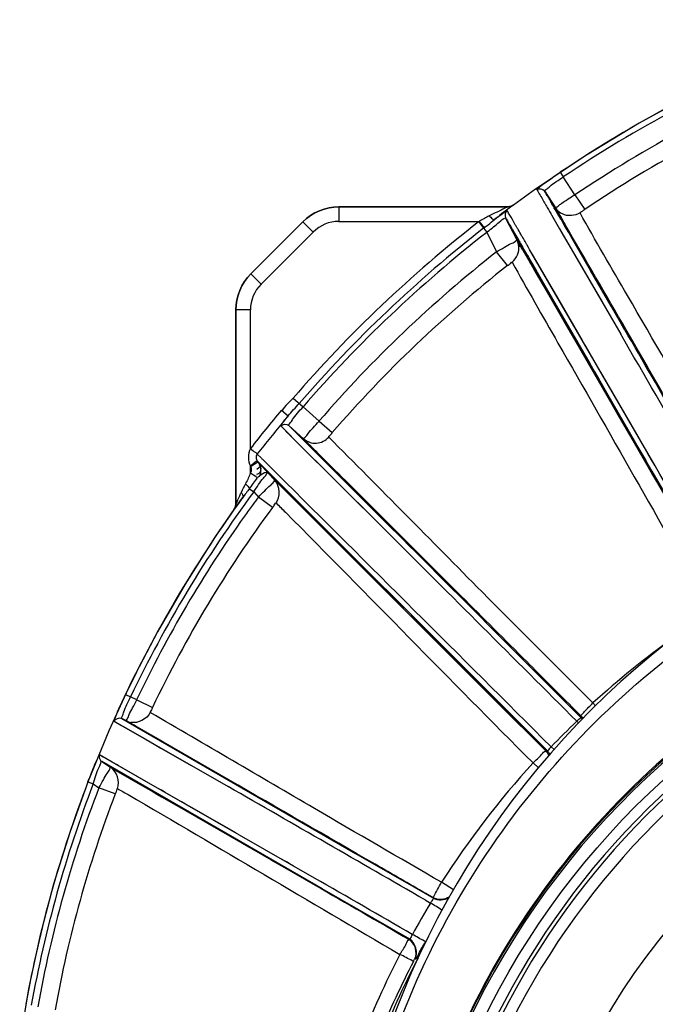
# Model space of a CAD drawing. Header units: inches. Extents: x 22575 to 24734, y 6028 to 6659.
# Tile 70 of 163: x 24676 to 24684, y 6368 to 6382. Entities that reach past the tile are written whole.
import ezdxf

# ---------------------------------------------------------------- set-up
doc = ezdxf.new("R2010")
doc.units = ezdxf.units.IN
doc.header["$LTSCALE"] = 0.5
doc.header["$MEASUREMENT"] = 0

# ---------------------------------------------------------------- blocks, each defined once
blk = doc.blocks.new('Flygt Small 7 MGD')
at = {"color": 6, "linetype": 'Continuous'}
for p, q in [((24714.254, 6489.831), (24714.247, 6489.829)), ((24714.33, 6489.569), (24714.323, 6489.567)), ((24714.323, 6489.567), (24715.501, 6488.887)), ((24714.004, 6489.015), (24714.006, 6489.008)), ((24716.852, 6487.372), (24714.004, 6489.015)), ((24714.006, 6489.008), (24714.104, 6488.952)), ((24714.117, 6489.037), (24714.044, 6489.079)), ((24713.734, 6488.903), (24713.894, 6488.8)), ((24715.501, 6488.887), (24718.466, 6487.177)), ((24718.344, 6487.256), (24715.595, 6488.839)), ((24715.604, 6488.743), (24718.324, 6487.184)), ((24715.991, 6488.605), (24716.234, 6488.465)), ((24716.587, 6488.268), (24716.347, 6488.406)), ((24716.924, 6488.066), (24717.012, 6488.016)), ((24717.094, 6487.977), (24717.202, 6487.915)), ((24717.467, 6487.761), (24717.174, 6487.93)), ((24717.264, 6487.87), (24717.344, 6487.824)), ((24717.394, 6487.717), (24717.611, 6487.593)), ((24717.565, 6487.697), (24717.633, 6487.657)), ((24718.284, 6487.612), (24718.504, 6487.528)), ((24716.756, 6487.422), (24716.999, 6487.282)), ((24716.756, 6487.422), (24718.135, 6486.628)), ((24718.198, 6486.691), (24716.767, 6487.512)), ((24718.278, 6487.295), (24717.919, 6487.502)), ((24718.582, 6487.477), (24718.504, 6487.528)), ((24718.652, 6487.451), (24718.582, 6487.477)), ((24712.591, 6487.262), (24712.664, 6487.195)), ((24717.669, 6486.994), (24717.264, 6487.227)), ((24718.324, 6487.184), (24718.495, 6487.086)), ((24718.466, 6487.177), (24718.344, 6487.256)), ((24718.377, 6487.154), (24718.387, 6487.148)), ((24712.381, 6487.016), (24712.42, 6486.979)), ((24713.45, 6486.054), (24712.47, 6487.034)), ((24716.315, 6483.191), (24712.47, 6487.034)), ((24712.492, 6487.034), (24712.47, 6487.034)), ((24716.134, 6483.398), (24712.492, 6487.034)), ((24718.445, 6487.115), (24718.495, 6487.086)), ((24717.64, 6486.913), (24718.001, 6486.705)), ((24718.142, 6486.723), (24717.869, 6486.879)), ((24712.053, 6486.657), (24712.075, 6486.634)), ((24718.001, 6486.705), (24718.03, 6486.688)), ((24718.059, 6486.676), (24718.042, 6486.686)), ((24718.119, 6486.641), (24718.105, 6486.649)), ((24718.135, 6486.628), (24718.197, 6486.596)), ((24718.162, 6486.712), (24718.142, 6486.723)), ((24718.179, 6486.702), (24718.162, 6486.712)), ((24718.174, 6486.609), (24718.165, 6486.615)), ((24718.3, 6486.632), (24718.198, 6486.691)), ((24718.3, 6486.632), (24718.198, 6486.691)), ((24712.02, 6486.583), (24712.019, 6486.562)), ((24712.019, 6486.562), (24712.141, 6486.44)), ((24714.637, 6483.966), (24712.02, 6486.583)), ((24711.822, 6486.428), (24711.857, 6486.388)), ((24717.996, 6486.345), (24717.783, 6486.447)), ((24717.996, 6486.345), (24718.077, 6486.304)), ((24718.145, 6486.272), (24718.077, 6486.304)), ((24713.011, 6485.592), (24712.432, 6486.171)), ((24713.678, 6485.848), (24713.333, 6486.193)), ((24714.095, 6485.432), (24713.678, 6485.848)), ((24713.618, 6484.985), (24713.011, 6485.592)), ((24715.325, 6484.204), (24714.336, 6485.192)), ((24711.066, 6483.269), (24710.062, 6485.008)), ((24714.373, 6484.23), (24714.293, 6484.311)), ((24715.929, 6482.791), (24714.614, 6484.101)), ((24715.452, 6483.265), (24714.614, 6484.101)), ((24716.04, 6483.492), (24715.325, 6484.204)), ((24714.519, 6484.064), (24714.789, 6483.794)), ((24714.519, 6484.064), (24715.75, 6482.834)), ((24715.951, 6482.654), (24714.531, 6484.073)), ((24714.852, 6483.731), (24714.972, 6483.611)), ((24716.169, 6483.758), (24716.359, 6483.618)), ((24716.632, 6483.71), (24716.6, 6483.666)), ((24716.664, 6483.753), (24716.632, 6483.71)), ((24716.663, 6483.714), (24716.662, 6483.713)), ((24716.663, 6483.714), (24716.662, 6483.713)), ((24716.662, 6483.712), (24716.662, 6483.713)), ((24716.675, 6483.768), (24716.664, 6483.753)), ((24716.678, 6483.774), (24716.675, 6483.768)), ((24716.679, 6483.776), (24716.683, 6483.781)), ((24716.681, 6483.777), (24716.684, 6483.781)), ((24716.421, 6483.549), (24716.359, 6483.618)), ((24716.6, 6483.666), (24716.572, 6483.629)), ((24716.1, 6483.433), (24716.099, 6483.432)), ((24716.479, 6483.507), (24716.421, 6483.549)), ((24716.155, 6483.258), (24716.105, 6483.308)), ((24716.302, 6483.111), (24716.105, 6483.308)), ((24716.23, 6483.291), (24716.134, 6483.398)), ((24711.021, 6483.198), (24712.709, 6480.289)), ((24712.725, 6480.394), (24711.066, 6483.269)), ((24712.757, 6480.373), (24711.12, 6483.207)), ((24716.255, 6483.159), (24716.175, 6483.238)), ((24716.23, 6483.291), (24716.369, 6483.138)), ((24716.305, 6483.201), (24716.26, 6483.246)), ((24716.369, 6483.138), (24716.315, 6483.191)), ((24716.465, 6483.291), (24716.466, 6483.205)), ((24716.278, 6483.136), (24716.255, 6483.159)), ((24716.374, 6483.04), (24716.318, 6483.096)), ((24711.117, 6483.034), (24711.268, 6482.772)), ((24715.57, 6483.014), (24715.62, 6482.965)), ((24715.62, 6482.965), (24715.643, 6482.942)), ((24715.643, 6482.942), (24715.664, 6482.92)), ((24716.465, 6482.965), (24716.465, 6481.101)), ((24711.268, 6482.772), (24711.752, 6481.939)), ((24715.951, 6482.654), (24715.75, 6482.834)), ((24716.058, 6482.662), (24715.914, 6482.806)), ((24715.941, 6482.78), (24715.929, 6482.791)), ((24715.956, 6482.764), (24715.949, 6482.771)), ((24715.543, 6482.597), (24715.364, 6482.751)), ((24715.975, 6482.745), (24715.964, 6482.756)), ((24716.018, 6482.702), (24715.975, 6482.745)), ((24715.543, 6482.597), (24715.757, 6482.404)), ((24716.049, 6482.451), (24715.958, 6482.527)), ((24715.891, 6482.288), (24715.757, 6482.404)), ((24712.306, 6480.011), (24711.484, 6481.428)), ((24712.417, 6480.963), (24712.195, 6481.347)), ((24711.473, 6481.291), (24712.282, 6479.892)), ((24716.465, 6481.101), (24716.662, 6481.101)), ((24711.883, 6480.74), (24711.731, 6481.002)), ((24712.577, 6480.686), (24712.417, 6480.963)), ((24712.074, 6480.411), (24711.883, 6480.74)), ((24712.586, 6480.636), (24712.547, 6480.704)), ((24712.651, 6480.558), (24712.577, 6480.686)), ((24716.322, 6480.754), (24715.623, 6480.055)), ((24716.461, 6480.615), (24716.322, 6480.754)), ((24712.693, 6480.45), (24712.623, 6480.571)), ((24712.668, 6480.528), (24712.651, 6480.558)), ((24716.461, 6480.614), (24716.461, 6480.615)), ((24712.283, 6480.051), (24712.074, 6480.411)), ((24713.007, 6480.505), (24713.153, 6480.319)), ((24712.657, 6480.379), (24712.684, 6480.332)), ((24712.709, 6480.289), (24712.724, 6480.262)), ((24712.724, 6480.262), (24712.742, 6480.231)), ((24712.782, 6480.331), (24712.757, 6480.373)), ((24712.783, 6480.331), (24712.783, 6480.332)), ((24712.941, 6480.021), (24712.783, 6480.331)), ((24712.789, 6480.319), (24712.783, 6480.331)), ((24712.79, 6480.317), (24712.789, 6480.319)), ((24712.803, 6480.295), (24712.795, 6480.309)), ((24712.957, 6479.993), (24712.803, 6480.295)), ((24712.803, 6480.294), (24712.803, 6480.295)), ((24712.804, 6480.294), (24712.803, 6480.295)), ((24712.807, 6480.287), (24712.809, 6480.283)), ((24712.809, 6480.283), (24712.957, 6479.993)), ((24712.813, 6480.277), (24712.81, 6480.283)), ((24712.822, 6480.259), (24712.825, 6480.254)), ((24712.828, 6480.255), (24712.828, 6480.255)), ((24712.828, 6480.255), (24712.828, 6480.254)), ((24713.286, 6480.058), (24713.153, 6480.319)), ((24712.778, 6480.168), (24712.794, 6480.142)), ((24712.794, 6480.142), (24712.806, 6480.121)), ((24712.825, 6480.254), (24712.826, 6480.252)), ((24712.935, 6480.031), (24712.855, 6480.188)), ((24712.858, 6480.204), (24712.857, 6480.203)), ((24712.873, 6480.174), (24712.867, 6480.184)), ((24712.878, 6480.165), (24712.873, 6480.174)), ((24712.878, 6480.165), (24713.033, 6479.861)), ((24712.417, 6479.821), (24712.306, 6480.011)), ((24712.881, 6479.991), (24712.897, 6479.966)), ((24712.943, 6480.017), (24712.941, 6480.021)), ((24712.945, 6480.014), (24712.943, 6480.017)), ((24712.954, 6479.999), (24712.945, 6480.014)), ((24712.962, 6479.981), (24712.957, 6479.993)), ((24713.328, 6480.004), (24713.286, 6480.058)), ((24715.623, 6480.055), (24715.762, 6479.916)), ((24712.233, 6479.948), (24712.25, 6479.922)), ((24712.25, 6479.922), (24712.278, 6479.872)), ((24712.278, 6479.872), (24712.277, 6479.873)), ((24712.277, 6479.873), (24712.278, 6479.872)), ((24712.278, 6479.872), (24712.28, 6479.869)), ((24712.283, 6479.864), (24712.278, 6479.872)), ((24712.278, 6479.872), (24712.424, 6479.646)), ((24712.278, 6479.872), (24712.278, 6479.871)), ((24712.28, 6479.869), (24712.282, 6479.864)), ((24712.282, 6479.864), (24712.283, 6479.862)), ((24712.283, 6479.864), (24712.284, 6479.862)), ((24712.283, 6479.864), (24712.283, 6479.864)), ((24712.285, 6479.861), (24712.283, 6479.864)), ((24712.326, 6479.798), (24712.287, 6479.858)), ((24712.897, 6479.966), (24712.904, 6479.955)), ((24715.275, 6479.911), (24713.386, 6479.911)), ((24715.275, 6479.714), (24715.275, 6479.911)), ((24712.099, 6479.553), (24711.968, 6479.75)), ((24712.297, 6479.838), (24712.295, 6479.842)), ((24712.299, 6479.84), (24712.296, 6479.844)), ((24712.296, 6479.839), (24712.299, 6479.835)), ((24712.297, 6479.839), (24712.299, 6479.835)), ((24712.298, 6479.837), (24712.298, 6479.836)), ((24712.334, 6479.786), (24712.323, 6479.802)), ((24712.393, 6479.695), (24712.329, 6479.793)), ((24712.356, 6479.737), (24712.361, 6479.728)), ((24712.509, 6479.501), (24712.361, 6479.728)), ((24712.929, 6479.691), (24713.039, 6479.775)), ((24712.999, 6479.714), (24713.041, 6479.734)), ((24713.039, 6479.775), (24713.086, 6479.811)), ((24712.381, 6479.721), (24712.392, 6479.705)), ((24712.422, 6479.651), (24712.425, 6479.647)), ((24712.424, 6479.646), (24712.429, 6479.639)), ((24712.429, 6479.639), (24712.43, 6479.638)), ((24712.444, 6479.613), (24712.447, 6479.608)), ((24712.447, 6479.608), (24712.452, 6479.6)), ((24712.452, 6479.6), (24712.455, 6479.594)), ((24712.452, 6479.6), (24712.455, 6479.594)), ((24712.492, 6479.692), (24712.482, 6479.708)), ((24712.517, 6479.649), (24712.51, 6479.662)), ((24712.999, 6479.714), (24712.998, 6479.714)), ((24712.999, 6479.714), (24712.998, 6479.714)), ((24715.275, 6479.714), (24715.275, 6479.714)), ((24712.099, 6479.553), (24712.256, 6479.313)), ((24712.297, 6479.25), (24712.256, 6479.313))]:
    blk.add_line(p, q, dxfattribs=at)
at = {"color": 7, "linetype": 'Continuous'}
for p, q in [((24716.662, 6483.713), (24716.662, 6481.101)), ((24716.663, 6481.101), (24716.663, 6483.714)), ((24716.684, 6483.783), (24716.684, 6483.781)), ((24716.327, 6483.202), (24716.38, 6483.25)), ((24716.465, 6483.207), (24716.365, 6483.144)), ((24716.432, 6483.174), (24716.456, 6483.192)), ((24716.456, 6483.192), (24716.468, 6483.201)), ((24716.461, 6480.615), (24715.762, 6479.916)), ((24715.762, 6479.915), (24716.461, 6480.614)), ((24713.329, 6480.004), (24713.318, 6479.996)), ((24713.318, 6479.996), (24713.367, 6479.934)), ((24713.395, 6479.918), (24713.329, 6480.004)), ((24713.367, 6479.934), (24713.386, 6479.911)), ((24713.386, 6479.911), (24713.395, 6479.918)), ((24712.929, 6479.691), (24712.928, 6479.691)), ((24712.928, 6479.691), (24712.928, 6479.69)), ((24712.998, 6479.714), (24715.275, 6479.714)), ((24715.275, 6479.714), (24712.999, 6479.714))]:
    blk.add_line(p, q, dxfattribs=at)
at = {"color": 6, "linetype": 'Continuous'}
for points in [[(24718.369, 6486.761), (24718.649, 6487.44), (24718.897, 6488.129), (24719.113, 6488.825), (24719.298, 6489.527), (24719.45, 6490.233), (24719.57, 6490.941)], [(24715.501, 6488.887), (24715.554, 6488.857), (24715.821, 6488.703)], [(24718.197, 6486.596), (24715.052, 6488.411), (24714.372, 6488.803)], [(24716.191, 6488.496), (24715.866, 6488.683), (24715.686, 6488.787)], [(24715.888, 6488.58), (24715.933, 6488.554), (24715.973, 6488.531), (24716.009, 6488.51), (24716.046, 6488.489)], [(24716.655, 6488.14), (24716.913, 6487.992), (24716.977, 6487.956)], [(24716.977, 6487.956), (24717.101, 6487.885), (24717.279, 6487.782)], [(24717.279, 6487.782), (24717.337, 6487.749), (24717.394, 6487.717)], [(24717.825, 6487.556), (24717.773, 6487.585), (24717.718, 6487.617), (24717.66, 6487.651), (24717.598, 6487.686), (24717.467, 6487.761)], [(24717.611, 6487.593), (24717.664, 6487.562), (24717.717, 6487.532), (24718.246, 6487.229)], [(24718.246, 6487.229), (24718.267, 6487.217), (24718.307, 6487.194)], [(24713.333, 6486.193), (24713.24, 6486.286), (24713.145, 6486.381), (24712.492, 6487.034)], [(24717.869, 6486.879), (24717.762, 6486.941), (24717.669, 6486.994)], [(24716.678, 6483.774), (24716.944, 6484.159), (24717.345, 6484.789), (24717.717, 6485.433), (24718.059, 6486.091), (24718.369, 6486.761)], [(24715.742, 6483.764), (24713.564, 6485.94), (24713.45, 6486.054)], [(24714.336, 6485.192), (24714.257, 6485.27), (24714.095, 6485.432)], [(24714.211, 6484.392), (24713.792, 6484.811), (24713.618, 6484.985)], [(24715.084, 6483.5), (24715.137, 6483.447), (24715.187, 6483.396), (24715.235, 6483.349), (24715.281, 6483.303), (24715.324, 6483.26)], [(24716.345, 6483.338), (24716.348, 6483.34), (24716.351, 6483.342), (24716.353, 6483.344), (24716.356, 6483.346), (24716.359, 6483.348), (24716.361, 6483.35), (24716.364, 6483.352), (24716.366, 6483.355), (24716.369, 6483.357)], [(24711.021, 6483.198), (24711.069, 6483.116), (24711.117, 6483.034)], [(24715.863, 6482.857), (24715.666, 6483.053), (24715.452, 6483.265)], [(24716.466, 6483.205), (24716.461, 6483.215), (24716.457, 6483.224), (24716.455, 6483.234), (24716.454, 6483.244), (24716.454, 6483.254), (24716.455, 6483.264), (24716.457, 6483.273), (24716.461, 6483.282), (24716.465, 6483.291)], [(24711.605, 6482.336), (24711.252, 6482.947), (24711.147, 6483.128)], [(24711.622, 6482.339), (24711.504, 6482.543), (24711.379, 6482.759), (24711.269, 6482.948), (24711.186, 6483.092)], [(24711.901, 6481.823), (24711.843, 6481.924), (24711.784, 6482.025), (24711.605, 6482.336)], [(24712.195, 6481.347), (24712.062, 6481.577), (24711.622, 6482.339)], [(24711.752, 6481.939), (24711.781, 6481.888), (24711.81, 6481.838)], [(24711.81, 6481.838), (24711.948, 6481.6), (24711.983, 6481.541), (24712.017, 6481.482)], [(24712.506, 6480.775), (24712.463, 6480.849), (24711.901, 6481.823)], [(24712.017, 6481.482), (24712.381, 6480.853), (24712.419, 6480.788), (24712.657, 6480.379)], [(24711.612, 6481.051), (24711.889, 6480.571), (24711.958, 6480.453), (24712.133, 6480.151)], [(24712.757, 6480.373), (24712.739, 6480.403), (24712.719, 6480.439), (24712.699, 6480.475), (24712.668, 6480.528)], [(24712.803, 6480.295), (24712.802, 6480.298), (24712.801, 6480.299), (24712.802, 6480.297), (24712.804, 6480.293), (24712.807, 6480.287)], [(24712.813, 6480.277), (24712.811, 6480.279), (24712.809, 6480.283)], [(24712.828, 6480.255), (24712.829, 6480.254), (24712.83, 6480.251), (24712.832, 6480.247), (24712.834, 6480.24), (24712.839, 6480.232)], [(24712.133, 6480.151), (24712.184, 6480.062), (24712.235, 6479.974), (24712.282, 6479.892)], [(24711.945, 6479.018), (24712.632, 6479.478), (24712.928, 6479.691)], [(24708.186, 6477.198), (24708.976, 6477.495), (24709.749, 6477.826), (24710.503, 6478.191), (24711.235, 6478.589), (24711.945, 6479.018)]]:
    blk.add_lwpolyline(points, dxfattribs=at)
at = {"color": 7, "linetype": 'Continuous'}
for points in [[(24716.663, 6483.714), (24716.663, 6483.722), (24716.664, 6483.73), (24716.665, 6483.738), (24716.667, 6483.746), (24716.67, 6483.754), (24716.673, 6483.761), (24716.676, 6483.769), (24716.68, 6483.776)], [(24716.365, 6483.144), (24716.366, 6483.143), (24716.367, 6483.141), (24716.368, 6483.14), (24716.369, 6483.138), (24716.37, 6483.136), (24716.371, 6483.135), (24716.373, 6483.133), (24716.374, 6483.132), (24716.375, 6483.131)], [(24712.928, 6479.69), (24712.935, 6479.695), (24712.942, 6479.699), (24712.949, 6479.703), (24712.957, 6479.706), (24712.965, 6479.709), (24712.973, 6479.711), (24712.981, 6479.712), (24712.99, 6479.713), (24712.998, 6479.714)]]:
    blk.add_lwpolyline(points, dxfattribs=at)
at = {"color": 6, "linetype": 'Continuous'}
blk.add_circle((24703.749, 6495.304), 10.65, dxfattribs=at)
for centre, radius, start, end in [((24703.749, 6495.304), 10.846, 92.5497, 87.4503), ((24703.749, 6495.304), 10.823, 92.5496, 87.4504), ((24703.749, 6494.635), 11.516, 272.4002, 87.5999), ((24703.749, 6495.304), 10.512, 283.1486, 76.8512), ((24703.749, 6495.304), 10.46, 285.9043, 74.0957), ((24703.749, 6495.304), 10.303, 285.9043, 74.0957), ((24703.749, 6495.304), 8.504, 310.3875, 34.7644), ((24703.749, 6495.304), 9.217, 303.4881, 356.5119), ((24703.749, 6495.304), 11.811, 332.3467, 338.6108), ((24703.747, 6495.303), 12.052, 332.6695, 338.8105), ((24703.749, 6495.306), 11.848, 332.6578, 337.8845), ((24703.399, 6493.325), 15.944, 339.0043, 349.8472), ((24703.404, 6493.322), 16.174, 339.0095, 349.8567), ((24703.411, 6493.32), 16.257, 338.9388, 349.8484), ((24703.442, 6493.311), 16.299, 338.928, 349.8594), ((24703.755, 6495.303), 12.024, 328.8309, 331.1555), ((24960.748, 6915.336), 492.014, 239.93902, 240.11596), ((24730.189, 6515.853), 31.265, 238.5674, 238.908), ((25308.92, 7519.594), 1189.89, 240.007866, 240.155086), ((24703.729, 6495.317), 12.075, 317.7265, 327.3305), ((24712.611, 6487.173), 0.198, 209.1022, 224.9231), ((24703.749, 6495.306), 12.022, 313.8308, 316.1558), ((26235.269, 8011.923), 2155.116, 225.039381, 225.177663), ((25744.619, 7518.85), 1460.006, 224.990892, 225.131637), ((24718.027, 6486.416), 0.238, 63.0593, 78.1448), ((24711.879, 6486.421), 0.199, 49.0667, 57.721), ((24711.88, 6486.444), 0.197, 45.0554, 53.3606), ((24711.882, 6486.424), 0.195, 45.0351, 49.067), ((24703.738, 6495.315), 12.067, 305.722, 312.2869), ((24702.907, 6493.55), 16.485, 323.5628, 334.4773), ((24702.95, 6493.522), 16.761, 323.4884, 334.4925), ((24702.937, 6493.533), 16.687, 324.6407, 334.4844), ((24702.95, 6493.522), 16.836, 323.9974, 334.4924), ((25826.594, 7128.895), 1289.451, 209.972255, 210.140793), ((24702.815, 6493.614), 16.833, 324.024, 324.6541), ((24702.812, 6493.617), 16.837, 323.5703, 324.024), ((24715.37, 6484.704), 1.605, 324.3974, 324.6287), ((24716.034, 6484.233), 0.791, 324.632, 324.8737), ((24716.629, 6483.827), 0.0711, 319.3312, 321.1364), ((24716.512, 6483.252), 0.186, 175.3787, 182.7408), ((24702.737, 6493.672), 17.292, 320.175, 322.055), ((24711.947, 6478.741), 6.17, 44.8889, 45.0924), ((24716.424, 6483.172), 0.0643, 220.0158, 220.5595), ((24716.315, 6483.086), 0.0747, 321.9556, 347.403), ((24716.315, 6483.086), 0.0749, 3.4171, 36.9083), ((24716.315, 6483.086), 0.0745, 347.4281, 3.402), ((24702.733, 6493.675), 17.415, 319.8714, 322.0486), ((24715.592, 6482.658), 0.236, 48.0237, 139.4287), ((24702.504, 6493.883), 17.009, 308.1337, 319.1196), ((24702.505, 6493.886), 17.246, 308.1286, 319.1138), ((24702.696, 6493.707), 17.346, 319.8711, 320.1759), ((24702.547, 6493.842), 17.473, 307.9231, 319.1138), ((24702.532, 6493.857), 17.564, 307.9311, 319.1077), ((24702.532, 6493.857), 17.673, 307.9311, 319.1078), ((25317.795, 6832.06), 700.49, 210.042022, 210.176425), ((24715.974, 6481.101), 0.491, 314.9975, 0.0024), ((24709.424, 6478.35), 3.899, 30.1533, 30.2942), ((24714.577, 6481.329), 2.054, 210.2704, 210.6127), ((24724.513, 6487.032), 13.595, 210.0164, 210.172), ((24719.518, 6484.129), 7.818, 210.1819, 210.4403), ((24713.07, 6480.31), 0.238, 193.6359, 200.1622), ((24713.06, 6480.307), 0.228, 200.152, 206.9797), ((24713.089, 6480.272), 0.236, 187.1867, 200.4652), ((24713.088, 6480.272), 0.235, 200.4182, 206.9765), ((24708.876, 6477.813), 4.558, 30.1656, 30.4255), ((24713.945, 6480.551), 1.135, 209.1167, 209.4813), ((24708.919, 6485.18), 6.731, 310.3147, 310.4534), ((24715.275, 6480.402), 0.491, 269.9975, 315.0024), ((24707.392, 6477.104), 5.616, 29.3726, 29.5469), ((24714.464, 6481.071), 2.493, 209.0026, 209.4365), ((24712.966, 6479.827), 0.0748, 306.6566, 26.9935), ((24692.871, 6506.244), 33.277, 307.4079, 307.6153), ((24702.229, 6494.283), 17.495, 292.727, 303.8254), ((24713.421, 6480.484), 1.297, 209.4724, 209.821), ((24713.393, 6480.469), 1.264, 210.0756, 210.6121), ((24715.064, 6481.459), 3.206, 210.6312, 210.9032), ((24709.311, 6478.016), 3.498, 30.7019, 30.8939), ((24710.917, 6478.971), 1.629, 29.4737, 30.6551), ((24712.162, 6479.599), 0.238, 40.4771, 48.0247), ((24712.163, 6479.6), 0.236, 33.0295, 40.5004), ((24710.579, 6478.75), 2.128, 29.3151, 30.2398), ((24708.923, 6477.822), 4.025, 28.8939, 29.2938), ((24712.815, 6479.661), 0.223, 28.6439, 29.5798), ((24696.801, 6514.005), 37.924, 295.3552, 295.7109), ((24697.676, 6501.61), 26.354, 303.1808, 303.6642), ((24707.694, 6486.562), 8.276, 303.694, 304.0408), ((24714.295, 6480.693), 2.143, 209.462, 209.9768), ((24715.805, 6481.562), 3.885, 209.9647, 210.1137), ((24710.061, 6478.215), 2.763, 29.601, 29.9328), ((24702.225, 6494.292), 17.74, 292.7293, 303.8222), ((24702.257, 6494.239), 17.966, 292.5269, 303.8175), ((24702.257, 6494.239), 18.041, 292.5269, 303.8176)]:
    blk.add_arc(centre, radius, start, end, dxfattribs=at)
at = {"color": 7, "linetype": 'Continuous'}
blk.add_arc((24716.772, 6483.713), 0.11, 176.0245, 180.2202, dxfattribs=at)
at = {"color": 6, "linetype": 'Continuous'}
for points, knots in [([(24702.874, 6484.472), (24704.353, 6484.352), (24707.397, 6484.734), (24711.321, 6487.087), (24713.978, 6490.812), (24714.602, 6493.815), (24714.601, 6495.299)], [0, 0, 0, 0, 0.249999, 0.5, 0.750001, 1, 1, 1, 1]), ([(24715.149, 6493.568), (24715.008, 6492.212), (24714.227, 6489.534), (24711.731, 6486.219), (24708.26, 6483.989), (24705.571, 6483.396), (24704.231, 6483.34)], [0, 0, 0, 0, 0.252246, 0.502866, 0.751926, 1, 1, 1, 1]), ([(24714.247, 6489.829), (24714.22, 6489.821), (24714.191, 6489.717), (24714.139, 6489.654), (24714.109, 6489.601)], [0, 0, 0, 0, 0.308494, 1, 1, 1, 1]), ([(24714.273, 6489.864), (24714.269, 6489.856), (24714.262, 6489.847), (24714.258, 6489.832), (24714.254, 6489.831)], [0, 0, 0, 0, 0.679882, 1, 1, 1, 1]), ([(24714.273, 6489.864), (24714.278, 6489.861), (24714.339, 6489.83), (24714.399, 6489.798), (24714.454, 6489.77)], [0, 0, 0, 0, 0.084962, 1, 1, 1, 1]), ([(24714.454, 6489.77), (24714.427, 6489.723), (24714.38, 6489.665), (24714.352, 6489.579), (24714.33, 6489.569)], [0, 0, 0, 0, 0.688697, 1, 1, 1, 1]), ([(24718.253, 6487.54), (24718.206, 6487.567), (24716.933, 6488.299), (24715.678, 6489.063), (24714.454, 6489.77)], [0, 0, 0, 0, 0.036991, 1, 1, 1, 1]), ([(24714.109, 6489.601), (24714.114, 6489.597), (24714.174, 6489.565), (24714.233, 6489.532), (24714.288, 6489.502)], [0, 0, 0, 0, 0.084948, 1, 1, 1, 1]), ([(24714.288, 6489.502), (24714.295, 6489.517), (24714.308, 6489.534), (24714.315, 6489.567), (24714.323, 6489.567)], [0, 0, 0, 0, 0.690672, 1, 1, 1, 1]), ([(24714.006, 6489.008), (24714.006, 6489.005), (24713.985, 6488.967), (24713.969, 6488.932), (24713.951, 6488.899)], [0, 0, 0, 0, 0.089254, 1, 1, 1, 1]), ([(24714.004, 6489.015), (24714.001, 6489.022), (24714.026, 6489.045), (24714.034, 6489.065), (24714.044, 6489.079)], [0, 0, 0, 0, 0.309459, 1, 1, 1, 1]), ([(24714.104, 6488.952), (24714.331, 6488.821), (24715.215, 6488.31), (24716.099, 6487.801), (24716.756, 6487.422)], [0, 0, 0, 0, 0.257154, 1, 1, 1, 1]), ([(24713.894, 6488.8), (24714.464, 6488.47), (24715.774, 6487.715), (24717.075, 6486.944), (24717.814, 6486.518)], [0, 0, 0, 0, 0.435604, 1, 1, 1, 1]), ([(24718.284, 6487.612), (24718.277, 6487.595), (24718.264, 6487.583), (24718.26, 6487.536), (24718.253, 6487.54)], [0, 0, 0, 0, 0.70842, 1, 1, 1, 1]), ([(24718.504, 6487.528), (24718.484, 6487.493), (24718.446, 6487.432), (24718.4, 6487.338), (24718.361, 6487.302), (24718.352, 6487.253), (24718.344, 6487.256)], [0, 0, 0, 0, 0.382089, 0.706301, 0.923307, 1, 1, 1, 1]), ([(24718.582, 6487.477), (24718.558, 6487.405), (24718.528, 6487.293), (24718.485, 6487.225), (24718.473, 6487.173), (24718.466, 6487.177)], [0, 0, 0, 0, 0.705295, 0.923595, 1, 1, 1, 1]), ([(24718.652, 6487.451), (24718.639, 6487.418), (24718.597, 6487.311), (24718.554, 6487.203), (24718.52, 6487.129)], [0, 0, 0, 0, 0.298867, 1, 1, 1, 1]), ([(24712.664, 6487.195), (24712.626, 6487.157), (24712.566, 6487.114), (24712.516, 6487.037), (24712.492, 6487.034)], [0, 0, 0, 0, 0.688554, 1, 1, 1, 1]), ([(24716.12, 6483.697), (24716.078, 6483.739), (24714.921, 6484.9), (24713.781, 6486.078), (24712.664, 6487.195)], [0, 0, 0, 0, 0.036385, 1, 1, 1, 1]), ([(24712.42, 6486.979), (24712.431, 6486.992), (24712.448, 6487.005), (24712.463, 6487.035), (24712.47, 6487.034)], [0, 0, 0, 0, 0.691103, 1, 1, 1, 1]), ([(24712.451, 6487.093), (24712.456, 6487.082), (24712.468, 6487.061), (24712.484, 6487.042), (24712.492, 6487.034)], [0, 0, 0, 0, 0.512958, 1, 1, 1, 1]), ([(24718.52, 6487.129), (24718.514, 6487.118), (24718.507, 6487.11), (24718.498, 6487.083), (24718.495, 6487.086)], [0, 0, 0, 0, 0.746448, 1, 1, 1, 1]), ([(24712.02, 6486.583), (24712.019, 6486.591), (24712.049, 6486.605), (24712.062, 6486.623), (24712.075, 6486.634)], [0, 0, 0, 0, 0.309172, 1, 1, 1, 1]), ([(24718.135, 6486.628), (24718.141, 6486.623), (24718.106, 6486.589), (24718.098, 6486.536), (24718.045, 6486.446), (24718.014, 6486.381), (24717.996, 6486.345)], [0, 0, 0, 0, 0.076776, 0.293678, 0.617822, 1, 1, 1, 1]), ([(24718.3, 6486.632), (24718.308, 6486.627), (24718.273, 6486.578), (24718.262, 6486.514), (24718.202, 6486.399), (24718.166, 6486.317), (24718.145, 6486.272)], [0, 0, 0, 0, 0.078378, 0.295513, 0.618826, 1, 1, 1, 1]), ([(24712.019, 6486.562), (24712.019, 6486.554), (24711.997, 6486.537), (24711.984, 6486.518), (24711.972, 6486.505)], [0, 0, 0, 0, 0.294331, 1, 1, 1, 1]), ([(24717.783, 6486.447), (24717.791, 6486.462), (24717.791, 6486.482), (24717.821, 6486.514), (24717.814, 6486.518)], [0, 0, 0, 0, 0.676074, 1, 1, 1, 1]), ([(24718.197, 6486.596), (24718.205, 6486.592), (24718.179, 6486.552), (24718.161, 6486.467), (24718.109, 6486.371), (24718.077, 6486.304)], [0, 0, 0, 0, 0.079152, 0.296094, 1, 1, 1, 1]), ([(24711.857, 6486.388), (24712.355, 6485.89), (24713.546, 6484.704), (24714.721, 6483.502), (24715.413, 6482.812)], [0, 0, 0, 0, 0.41896, 1, 1, 1, 1]), ([(24712.141, 6486.44), (24712.344, 6486.237), (24713.136, 6485.445), (24713.929, 6484.653), (24714.519, 6484.064)], [0, 0, 0, 0, 0.255553, 1, 1, 1, 1]), ([(24712.944, 6480.458), (24712.744, 6480.824), (24711.844, 6482.381), (24710.963, 6483.949), (24710.273, 6485.145)], [0, 0, 0, 0, 0.231836, 1, 1, 1, 1]), ([(24709.506, 6484.665), (24709.667, 6484.386), (24710.301, 6483.288), (24710.936, 6482.189), (24711.41, 6481.37)], [0, 0, 0, 0, 0.254109, 1, 1, 1, 1]), ([(24709.519, 6484.673), (24709.685, 6484.387), (24710.335, 6483.259), (24710.987, 6482.132), (24711.473, 6481.291)], [0, 0, 0, 0, 0.254204, 1, 1, 1, 1]), ([(24709.301, 6484.547), (24710, 6483.335), (24710.899, 6481.745), (24711.825, 6480.17), (24712.031, 6479.795)], [0, 0, 0, 0, 0.765837, 1, 1, 1, 1]), ([(24716.169, 6483.758), (24716.158, 6483.743), (24716.143, 6483.735), (24716.126, 6483.691), (24716.12, 6483.697)], [0, 0, 0, 0, 0.708183, 1, 1, 1, 1]), ([(24716.57, 6483.625), (24716.581, 6483.64), (24716.616, 6483.688), (24716.651, 6483.736), (24716.675, 6483.769)], [0, 0, 0, 0, 0.303843, 1, 1, 1, 1]), ([(24716.59, 6483.556), (24716.598, 6483.573), (24716.622, 6483.625), (24716.646, 6483.676), (24716.662, 6483.712)], [0, 0, 0, 0, 0.328678, 1, 1, 1, 1]), ([(24716.359, 6483.618), (24716.331, 6483.59), (24716.278, 6483.54), (24716.209, 6483.462), (24716.162, 6483.437), (24716.141, 6483.393), (24716.134, 6483.398)], [0, 0, 0, 0, 0.382113, 0.706328, 0.923324, 1, 1, 1, 1]), ([(24716.59, 6483.556), (24716.581, 6483.568), (24716.566, 6483.588), (24716.564, 6483.617), (24716.57, 6483.625)], [0, 0, 0, 0, 0.605766, 1, 1, 1, 1]), ([(24716.421, 6483.549), (24716.379, 6483.486), (24716.32, 6483.386), (24716.26, 6483.333), (24716.236, 6483.285), (24716.23, 6483.291)], [0, 0, 0, 0, 0.705547, 0.923605, 1, 1, 1, 1]), ([(24716.53, 6483.44), (24716.518, 6483.452), (24716.499, 6483.472), (24716.482, 6483.496), (24716.479, 6483.507)], [0, 0, 0, 0, 0.609528, 1, 1, 1, 1]), ([(24716.23, 6483.291), (24716.234, 6483.287), (24716.282, 6483.284), (24716.315, 6483.315), (24716.345, 6483.338)], [0, 0, 0, 0, 0.127582, 1, 1, 1, 1]), ([(24716.326, 6483.267), (24716.327, 6483.279), (24716.331, 6483.304), (24716.34, 6483.327), (24716.345, 6483.338)], [0, 0, 0, 0, 0.504286, 1, 1, 1, 1]), ([(24716.33, 6483.262), (24716.332, 6483.274), (24716.344, 6483.299), (24716.369, 6483.312), (24716.382, 6483.317)], [0, 0, 0, 0, 0.447626, 1, 1, 1, 1]), ([(24716.465, 6483.291), (24716.445, 6483.305), (24716.434, 6483.313), (24716.378, 6483.348), (24716.391, 6483.342), (24716.393, 6483.341)], [0, 0, 0, 0, 0.720406, 0.92332, 1, 1, 1, 1]), ([(24716.334, 6483.197), (24716.332, 6483.205), (24716.328, 6483.22), (24716.326, 6483.235), (24716.326, 6483.243)], [0, 0, 0, 0, 0.496214, 1, 1, 1, 1]), ([(24716.369, 6483.138), (24716.361, 6483.146), (24716.348, 6483.165), (24716.338, 6483.186), (24716.334, 6483.197)], [0, 0, 0, 0, 0.488416, 1, 1, 1, 1]), ([(24716.465, 6482.965), (24716.444, 6482.982), (24716.42, 6483.011), (24716.377, 6483.028), (24716.374, 6483.04)], [0, 0, 0, 0, 0.699535, 1, 1, 1, 1]), ([(24715.413, 6482.812), (24715.415, 6482.804), (24715.386, 6482.786), (24715.376, 6482.765), (24715.364, 6482.751)], [0, 0, 0, 0, 0.328499, 1, 1, 1, 1]), ([(24715.75, 6482.834), (24715.755, 6482.828), (24715.713, 6482.804), (24715.69, 6482.755), (24715.616, 6482.682), (24715.57, 6482.627), (24715.543, 6482.597)], [0, 0, 0, 0, 0.07675, 0.293647, 0.617802, 1, 1, 1, 1]), ([(24715.951, 6482.654), (24715.957, 6482.648), (24715.92, 6482.616), (24715.882, 6482.54), (24715.805, 6482.461), (24715.757, 6482.404)], [0, 0, 0, 0, 0.078918, 0.295894, 1, 1, 1, 1]), ([(24716.058, 6482.662), (24716.063, 6482.657), (24716.033, 6482.631), (24716.026, 6482.613), (24716.015, 6482.598)], [0, 0, 0, 0, 0.263358, 1, 1, 1, 1]), ([(24712.856, 6480.167), (24712.847, 6480.183), (24712.804, 6480.259), (24712.76, 6480.335), (24712.725, 6480.394)], [0, 0, 0, 0, 0.214476, 1, 1, 1, 1]), ([(24713.007, 6480.505), (24712.993, 6480.493), (24712.976, 6480.49), (24712.947, 6480.452), (24712.944, 6480.458)], [0, 0, 0, 0, 0.708517, 1, 1, 1, 1]), ([(24713.153, 6480.319), (24713.118, 6480.299), (24713.055, 6480.265), (24712.967, 6480.207), (24712.917, 6480.197), (24712.883, 6480.158), (24712.878, 6480.165)], [0, 0, 0, 0, 0.38235, 0.706685, 0.92361, 1, 1, 1, 1]), ([(24712.863, 6480.02), (24712.866, 6480.015), (24712.872, 6480.005), (24712.878, 6479.995), (24712.881, 6479.991)], [0, 0, 0, 0, 0.517175, 1, 1, 1, 1]), ([(24712.936, 6480.031), (24712.932, 6480.038), (24712.923, 6480.053), (24712.914, 6480.068), (24712.909, 6480.076)], [0, 0, 0, 0, 0.456597, 1, 1, 1, 1]), ([(24713.274, 6480.048), (24713.222, 6480.004), (24713.142, 6479.945), (24713.067, 6479.874), (24713.036, 6479.862)], [0, 0, 0, 0, 0.666735, 1, 1, 1, 1]), ([(24713.318, 6479.996), (24713.31, 6479.989), (24713.293, 6479.976), (24713.276, 6479.962), (24713.268, 6479.955)], [0, 0, 0, 0, 0.504523, 1, 1, 1, 1]), ([(24712.282, 6479.892), (24712.292, 6479.875), (24712.325, 6479.818), (24712.359, 6479.762), (24712.382, 6479.722)], [0, 0, 0, 0, 0.295727, 1, 1, 1, 1]), ([(24712.904, 6479.955), (24712.917, 6479.932), (24712.949, 6479.869), (24712.987, 6479.809), (24713.009, 6479.771)], [0, 0, 0, 0, 0.377465, 1, 1, 1, 1]), ([(24713.033, 6479.861), (24713.03, 6479.867), (24713.005, 6479.906), (24712.983, 6479.947), (24712.964, 6479.981)], [0, 0, 0, 0, 0.145358, 1, 1, 1, 1]), ([(24713.036, 6479.862), (24713.035, 6479.861), (24713.034, 6479.861), (24713.033, 6479.861), (24713.033, 6479.861)], [0, 0, 0, 0, 0.673602, 1, 1, 1, 1]), ([(24713.253, 6479.835), (24713.24, 6479.85), (24713.222, 6479.868), (24713.19, 6479.889), (24713.182, 6479.884)], [0, 0, 0, 0, 0.674498, 1, 1, 1, 1]), ([(24712.031, 6479.795), (24712.03, 6479.787), (24711.998, 6479.777), (24711.982, 6479.759), (24711.968, 6479.75)], [0, 0, 0, 0, 0.328815, 1, 1, 1, 1]), ([(24712.269, 6479.811), (24712.279, 6479.806), (24712.297, 6479.795), (24712.313, 6479.782), (24712.321, 6479.775)], [0, 0, 0, 0, 0.507211, 1, 1, 1, 1]), ([(24712.361, 6479.728), (24712.362, 6479.725), (24712.341, 6479.719), (24712.335, 6479.71), (24712.326, 6479.704)], [0, 0, 0, 0, 0.257634, 1, 1, 1, 1]), ([(24712.335, 6479.773), (24712.339, 6479.766), (24712.346, 6479.754), (24712.353, 6479.742), (24712.356, 6479.737)], [0, 0, 0, 0, 0.565628, 1, 1, 1, 1]), ([(24712.482, 6479.708), (24712.476, 6479.717), (24712.464, 6479.737), (24712.453, 6479.757), (24712.448, 6479.767)], [0, 0, 0, 0, 0.471802, 1, 1, 1, 1]), ([(24713.014, 6479.768), (24713.013, 6479.767), (24713.012, 6479.767), (24713.011, 6479.767), (24713.011, 6479.767)], [0, 0, 0, 0, 0.682713, 1, 1, 1, 1]), ([(24713.068, 6479.802), (24713.056, 6479.794), (24713.039, 6479.782), (24713.021, 6479.77), (24713.014, 6479.768)], [0, 0, 0, 0, 0.662979, 1, 1, 1, 1]), ([(24712.392, 6479.705), (24712.398, 6479.695), (24712.408, 6479.677), (24712.418, 6479.659), (24712.422, 6479.651)], [0, 0, 0, 0, 0.55674, 1, 1, 1, 1]), ([(24712.51, 6479.662), (24712.508, 6479.667), (24712.502, 6479.677), (24712.495, 6479.687), (24712.492, 6479.692)], [0, 0, 0, 0, 0.473581, 1, 1, 1, 1]), ([(24712.614, 6479.481), (24712.61, 6479.488), (24712.576, 6479.543), (24712.543, 6479.599), (24712.517, 6479.649)], [0, 0, 0, 0, 0.134341, 1, 1, 1, 1]), ([(24712.509, 6479.501), (24712.513, 6479.494), (24712.469, 6479.473), (24712.412, 6479.409), (24712.317, 6479.354), (24712.256, 6479.313)], [0, 0, 0, 0, 0.078755, 0.295743, 1, 1, 1, 1]), ([(24712.615, 6479.481), (24712.617, 6479.475), (24712.584, 6479.459), (24712.574, 6479.445), (24712.56, 6479.434)], [0, 0, 0, 0, 0.262755, 1, 1, 1, 1]), ([(24712.56, 6479.434), (24712.543, 6479.422), (24712.457, 6479.359), (24712.369, 6479.298), (24712.297, 6479.25)], [0, 0, 0, 0, 0.195604, 1, 1, 1, 1])]:
    blk.add_open_spline(points, degree=3, knots=knots, dxfattribs=at)
for points in [[(24714.247, 6489.829), (24714.205, 6489.748), (24714.245, 6489.613), (24714.323, 6489.567)], [(24714.254, 6489.831), (24714.212, 6489.75), (24714.251, 6489.615), (24714.33, 6489.569)], [(24715.595, 6488.839), (24715.173, 6489.082), (24714.751, 6489.326), (24714.33, 6489.569)], [(24713.789, 6488.995), (24713.847, 6489.039), (24713.943, 6489.045), (24714.006, 6489.008)], [(24713.796, 6489.008), (24713.854, 6489.047), (24713.944, 6489.05), (24714.004, 6489.015)], [(24713.951, 6488.899), (24713.932, 6488.866), (24713.913, 6488.833), (24713.894, 6488.8)], [(24718.253, 6487.54), (24718.217, 6487.447), (24718.261, 6487.31), (24718.344, 6487.256)], [(24718.495, 6487.086), (24718.507, 6487.115), (24718.493, 6487.16), (24718.466, 6487.177)], [(24717.814, 6486.518), (24717.856, 6486.606), (24717.98, 6486.669), (24718.076, 6486.649)], [(24718.3, 6486.632), (24718.285, 6486.599), (24718.23, 6486.58), (24718.197, 6486.596)], [(24711.972, 6486.505), (24711.935, 6486.465), (24711.896, 6486.427), (24711.857, 6486.388)], [(24709.999, 6484.967), (24710.34, 6484.377), (24710.68, 6483.787), (24711.021, 6483.198)], [(24711.12, 6483.207), (24710.771, 6483.81), (24710.423, 6484.413), (24710.075, 6485.016)], [(24716.12, 6483.697), (24716.061, 6483.617), (24716.067, 6483.472), (24716.134, 6483.398)], [(24716.479, 6483.507), (24716.509, 6483.546), (24716.541, 6483.583), (24716.567, 6483.626)], [(24716.479, 6483.507), (24716.441, 6483.458), (24716.405, 6483.407), (24716.369, 6483.357)], [(24716.465, 6483.291), (24716.485, 6483.34), (24716.5, 6483.393), (24716.534, 6483.434)], [(24716.53, 6483.44), (24716.551, 6483.478), (24716.572, 6483.516), (24716.59, 6483.556)], [(24716.365, 6483.144), (24716.344, 6483.179), (24716.322, 6483.222), (24716.33, 6483.262)], [(24716.492, 6483.086), (24716.491, 6483.126), (24716.483, 6483.168), (24716.466, 6483.205)], [(24716.465, 6482.965), (24716.484, 6483.002), (24716.492, 6483.045), (24716.492, 6483.086)], [(24716.058, 6482.662), (24716.035, 6482.634), (24715.978, 6482.63), (24715.951, 6482.654)], [(24715.958, 6482.527), (24715.911, 6482.47), (24715.858, 6482.416), (24715.809, 6482.359)], [(24716.015, 6482.598), (24715.996, 6482.574), (24715.977, 6482.551), (24715.958, 6482.527)], [(24715.891, 6482.288), (24715.94, 6482.344), (24716.006, 6482.389), (24716.037, 6482.456)], [(24712.944, 6480.458), (24712.882, 6480.411), (24712.845, 6480.32), (24712.854, 6480.242)], [(24712.867, 6480.184), (24712.849, 6480.214), (24712.832, 6480.246), (24712.813, 6480.277)], [(24712.909, 6480.076), (24712.891, 6480.106), (24712.873, 6480.136), (24712.856, 6480.167)], [(24712.817, 6480.103), (24712.833, 6480.076), (24712.848, 6480.048), (24712.863, 6480.02)], [(24713.182, 6479.884), (24713.144, 6479.856), (24713.107, 6479.829), (24713.068, 6479.802)], [(24713.268, 6479.955), (24713.24, 6479.931), (24713.211, 6479.907), (24713.182, 6479.884)], [(24713.253, 6479.835), (24713.298, 6479.858), (24713.338, 6479.89), (24713.386, 6479.905)], [(24712.031, 6479.795), (24712.097, 6479.84), (24712.198, 6479.846), (24712.269, 6479.811)], [(24712.463, 6479.58), (24712.478, 6479.554), (24712.494, 6479.528), (24712.509, 6479.501)], [(24712.614, 6479.481), (24712.585, 6479.46), (24712.529, 6479.471), (24712.509, 6479.501)]]:
    blk.add_open_spline(points, degree=3, dxfattribs=at)
at = {"color": 7, "linetype": 'Continuous'}
for points, knots in [([(24716.684, 6483.781), (24716.677, 6483.772), (24716.668, 6483.753), (24716.663, 6483.732), (24716.662, 6483.721)], [0, 0, 0, 0, 0.505, 1, 1, 1, 1]), ([(24716.349, 6483.196), (24716.345, 6483.192), (24716.339, 6483.186), (24716.333, 6483.18), (24716.331, 6483.178)], [0, 0, 0, 0, 0.640414, 1, 1, 1, 1]), ([(24716.375, 6483.131), (24716.373, 6483.137), (24716.407, 6483.146), (24716.418, 6483.164), (24716.432, 6483.174)], [0, 0, 0, 0, 0.265025, 1, 1, 1, 1]), ([(24712.999, 6479.714), (24712.987, 6479.714), (24712.962, 6479.71), (24712.939, 6479.699), (24712.929, 6479.691)], [0, 0, 0, 0, 0.488809, 1, 1, 1, 1])]:
    blk.add_open_spline(points, degree=3, knots=knots, dxfattribs=at)
for points in [[(24716.461, 6480.614), (24716.585, 6480.739), (24716.663, 6480.925), (24716.663, 6481.101)], [(24716.662, 6481.101), (24716.662, 6480.926), (24716.585, 6480.739), (24716.461, 6480.615)], [(24715.762, 6479.916), (24715.637, 6479.792), (24715.451, 6479.714), (24715.275, 6479.714)], [(24715.275, 6479.714), (24715.451, 6479.714), (24715.638, 6479.791), (24715.762, 6479.915)]]:
    blk.add_open_spline(points, degree=3, dxfattribs=at)

msp = doc.modelspace()

# ---------------------------------------------------------------- block references
at = {"rotation": 180}
msp.add_blockref('Flygt Small 7 MGD', (49395.301, 12858.72), dxfattribs=at)

doc.saveas('drawing.dxf')
